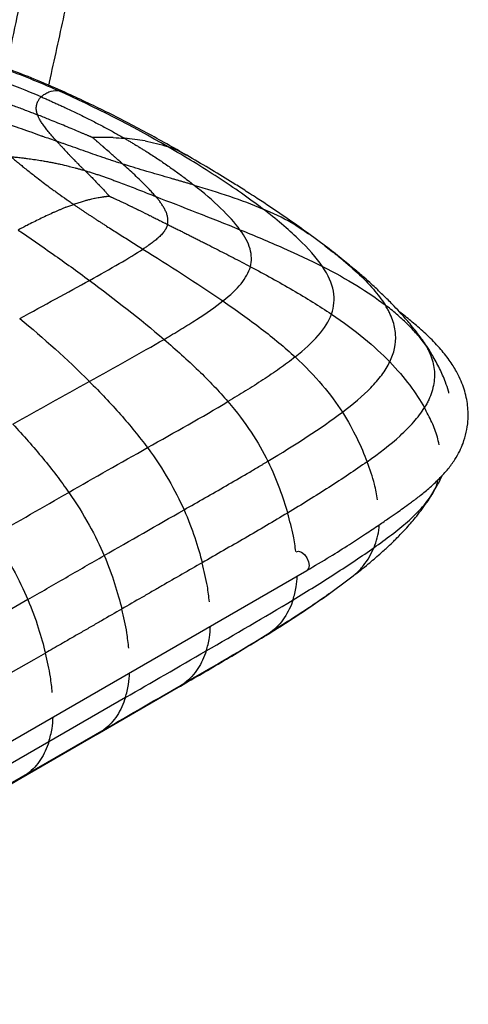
# Paper-space layout '_Isometric' of a CAD drawing. Header units: millimetres. Extents: x -684 to 998, y -334 to 1076.
# Tile 16 of 18: x 894 to 998, y 90 to 318. Entities that reach past the tile are written whole.
import ezdxf

# ---------------------------------------------------------------- set-up
doc = ezdxf.new("R2010")
doc.units = ezdxf.units.MM

psp = doc.layouts.new('_Isometric')

# ---------------------------------------------------------------- linework, layer by layer
at = {"color": 7, "linetype": 'Continuous', "lineweight": 25}
for p, q in [((904.55, 301.21), (902.83, 301.74)), ((932.62, 286.72), (930.6, 287.83)), ((964.73, 265.75), (960.88, 268.6)), ((964.64, 265.77), (964.92, 265.55)), ((986.52, 244.76), (987.89, 242.91)), ((988.5, 206.83), (990.48, 210.1)), ((990.35, 210.08), (989.4, 208.21)), ((988.45, 206.85), (989.4, 208.21)), ((636.89, 3.92), (960.45, 190.7)), ((970.55, 188.98), (971.14, 189.44)), ((965.05, 184.88), (970.58, 188.94)), ((965.54, 185.26), (964.96, 184.83)), ((895.85, 183.94), (878.32, 173.82)), ((950.51, 175.43), (952.02, 176.37)), ((930.53, 163.61), (932.17, 164.64)), ((911.89, 152.8), (930.67, 163.65)), ((918.43, 161.26), (900.73, 151.04)), ((894.2, 142.59), (912, 152.86)), ((913.48, 153.84), (895.79, 143.63)), ((911.87, 152.83), (913.48, 153.84)), ((900.73, 151.04), (883.2, 140.92)), ((895.79, 143.63), (878.26, 133.5)), ((894.18, 142.61), (895.79, 143.63)), ((876.67, 132.46), (894.2, 142.59))]:
    psp.add_line(p, q, dxfattribs=at)
at = {"color": 7, "linetype": 'Continuous', "lineweight": 25, "flags": 128}
for points in [[(957.95, 195.03), (958.52, 195.14), (959.2, 194.91)], [(959.2, 194.91), (959.88, 194.36), (960.45, 193.59), (960.83, 192.71), (960.97, 191.85), (960.83, 191.14), (960.45, 190.7), (960.45, 190.7)], [(899.92, 171.56), (897.27, 170.02), (891.96, 166.96), (887.18, 164.2), (882.39, 161.43)]]:
    psp.add_lwpolyline(points, dxfattribs=at)
at = {"color": 7, "linetype": 'Continuous', "lineweight": 25}
for points, knots in [([(900.71, 302.95), (900.77, 303.2), (901.98, 308.65), (904.24, 318.94), (907.38, 333.65), (909.81, 345.49), (911.7, 354.9), (913.12, 362.1), (914.52, 369.29), (915.83, 376.12), (916.96, 382.19), (917.91, 387.34), (918.64, 391.42), (919.18, 394.45), (919.51, 396.33), (919.69, 397.41), (919.81, 398.07), (919.95, 398.9), (920.16, 400.12), (920.43, 401.74), (920.73, 403.5), (921.1, 405.71), (921.55, 408.49), (922.16, 412.27), (922.86, 416.82), (923.63, 422.14), (924.44, 428.2), (925.22, 434.96), (925.87, 441.75), (926.12, 446.35), (926.23, 448.42)], [0, 0, 0, 0, 0.005126, 0.110149, 0.208475, 0.304214, 0.35174, 0.400814, 0.451603, 0.499071, 0.540854, 0.576399, 0.605323, 0.625002, 0.639308, 0.644424, 0.647485, 0.653232, 0.66173, 0.672994, 0.687043, 0.698336, 0.719431, 0.746127, 0.778377, 0.81604, 0.858839, 0.90632, 0.957814, 1, 1, 1, 1]), ([(913.25, 444.11), (912.96, 441.71), (912.4, 437.16), (911.39, 430.84), (910.42, 425.32), (909.53, 420.6), (908.74, 416.63), (907.23, 409.19), (903.93, 393.92), (899.71, 374.23), (895.5, 354.1), (892.22, 338.01), (889.28, 323.56), (887.26, 313.8), (886.29, 309.2), (886.14, 308.47)], [0, 0, 0, 0, 0.0513604, 0.0970992, 0.1372901, 0.1719513, 0.2010879, 0.2250949, 0.3367077, 0.5415532, 0.6634797, 0.7836641, 0.8978838, 0.9836278, 1, 1, 1, 1]), ([(890.91, 306.84), (891.12, 307.85), (892.05, 312.25), (893.72, 320.34), (895.94, 331.19), (898.16, 342.14), (900.31, 352.61), (901.98, 360.61), (903.23, 366.58), (904.17, 371.07), (905.27, 376.24), (906.53, 382.19), (907.98, 388.94), (909.56, 396.31), (911.28, 404.29), (913.1, 412.88), (914.96, 422.27), (916.81, 432.52), (917.74, 439.78), (918.22, 443.55)], [0, 0, 0, 0, 0.022294, 0.097192, 0.177936, 0.260974, 0.337868, 0.408303, 0.437311, 0.469461, 0.507454, 0.551296, 0.600984, 0.656505, 0.714281, 0.777399, 0.845947, 0.920024, 1, 1, 1, 1]), ([(904.55, 301.29), (902.41, 302.23), (898.4, 304), (892.53, 306.3), (887.32, 308.13), (882.74, 309.56), (879.84, 310.3), (878.52, 310.63)], [0, 0, 0, 0, 0.263794, 0.493484, 0.690941, 0.858771, 1, 1, 1, 1]), ([(902.83, 301.74), (898.58, 303.62), (894.37, 305.33), (886.25, 308.24), (882.33, 309.46), (878.62, 310.36)], [0, 0, 0, 0, 0.5, 0.5, 1, 1, 1, 1]), ([(898.94, 300.28), (895.67, 301.69), (892.41, 302.97), (886.11, 305.22), (883.06, 306.18), (880.17, 306.94)], [0, 0, 0, 0, 0.5, 0.5, 1, 1, 1, 1]), ([(883.92, 301.21), (884.15, 301.14), (884.62, 300.99), (885.33, 300.77), (886.06, 300.54), (886.8, 300.29), (887.57, 300.03), (888.35, 299.76), (889.16, 299.48), (889.98, 299.19), (891.38, 298.69), (893.36, 297.96), (895.42, 297.17), (897.01, 296.55), (897.75, 296.26), (898.12, 296.11)], [0, 0, 0, 0, 0.047213, 0.095958, 0.146236, 0.198045, 0.251375, 0.306216, 0.362552, 0.420362, 0.47962, 0.659362, 0.841598, 0.920655, 1, 1, 1, 1]), ([(898.94, 300.28), (898.95, 300.29), (898.96, 300.3), (898.97, 300.31), (899, 300.34), (899.05, 300.39), (899.17, 300.49), (899.4, 300.69), (899.62, 300.84), (900.06, 301.13), (900.38, 301.29), (901.39, 301.67), (902.11, 301.79), (902.83, 301.74)], [0, 0, 0, 0, 0.007812, 0.007812, 0.015625, 0.03125, 0.0625, 0.125, 0.25, 0.25, 0.5, 0.5, 1, 1, 1, 1]), ([(932.66, 286.76), (929.58, 288.51), (923.51, 291.94), (914.16, 296.82), (907.7, 299.83), (904.55, 301.29)], [0, 0, 0, 0, 0.344974, 0.680483, 1, 1, 1, 1]), ([(898.12, 296.11), (898.1, 296.17), (898.06, 296.29), (898, 296.46), (897.95, 296.64), (897.91, 296.8), (897.88, 296.97), (897.85, 297.14), (897.83, 297.3), (897.82, 297.46), (897.81, 297.7), (897.82, 298.06), (897.89, 298.45), (897.98, 298.76), (898.07, 299), (898.17, 299.22), (898.31, 299.48), (898.49, 299.76), (898.7, 300.03), (898.86, 300.2), (898.94, 300.28)], [0, 0, 0, 0, 0.0316667, 0.0634364, 0.0953136, 0.1273021, 0.1594054, 0.1916267, 0.2239686, 0.2564333, 0.2890228, 0.3792331, 0.4862603, 0.5594456, 0.6119446, 0.6651311, 0.7398787, 0.8259091, 0.9126305, 1, 1, 1, 1]), ([(898.94, 300.28), (899.25, 300.15), (899.86, 299.89), (900.77, 299.49), (901.68, 299.09), (902.59, 298.68), (903.5, 298.26), (905, 297.57), (907.08, 296.58), (909.69, 295.29), (912.26, 293.97), (914.33, 292.87), (915.93, 291.99), (917.08, 291.34), (917.84, 290.91), (918.22, 290.69)], [0, 0, 0, 0, 0.044333, 0.088944, 0.133817, 0.178939, 0.224295, 0.269871, 0.403999, 0.539538, 0.673984, 0.809167, 0.872723, 0.936344, 1, 1, 1, 1]), ([(889.03, 294.82), (889.16, 294.77), (889.42, 294.68), (889.94, 294.49), (890.46, 294.3), (891.23, 294.02), (891.77, 293.83), (892.5, 293.57), (893.62, 293.17), (895.07, 292.67), (897, 291.98), (898.19, 291.56), (899.09, 291.25), (899.58, 291.07), (900.61, 290.71), (901.71, 290.32), (902.41, 290.07), (902.53, 290.03), (902.55, 290.02)], [0, 0, 0, 0, 0.029744, 0.059678, 0.119606, 0.147347, 0.234398, 0.240561, 0.311455, 0.487043, 0.560943, 0.740302, 0.748859, 0.75713, 0.848372, 0.974608, 0.99658, 1, 1, 1, 1]), ([(902.55, 290.02), (902.44, 290.14), (902.22, 290.39), (901.89, 290.75), (901.58, 291.11), (901.27, 291.47), (900.81, 292), (900.24, 292.69), (899.6, 293.52), (899.04, 294.33), (898.65, 294.96), (898.41, 295.44), (898.25, 295.78), (898.16, 296), (898.12, 296.11)], [0, 0, 0, 0, 0.053488, 0.107189, 0.161086, 0.21517, 0.269431, 0.40362, 0.538698, 0.672787, 0.807759, 0.871563, 0.935633, 1, 1, 1, 1]), ([(910.86, 290.85), (910.79, 290.88), (910.65, 290.94), (910.44, 291.03), (910.21, 291.13), (909.96, 291.23), (909.7, 291.34), (909.42, 291.46), (909.13, 291.58), (908.83, 291.71), (908.52, 291.84), (908.19, 291.98), (907.86, 292.12), (907.07, 292.45), (905.82, 292.98), (903.53, 293.93), (901.38, 294.81), (899.39, 295.6), (898.55, 295.94), (898.12, 296.11)], [0, 0, 0, 0, 0.015047, 0.031607, 0.049587, 0.068888, 0.08941, 0.11106, 0.133764, 0.157448, 0.182042, 0.207475, 0.233667, 0.260543, 0.391221, 0.529652, 0.799453, 0.898974, 1, 1, 1, 1]), ([(917.82, 284.74), (917.63, 284.8), (917.24, 284.92), (916.66, 285.11), (916.08, 285.3), (915.5, 285.49), (914.93, 285.68), (914.35, 285.87), (913.78, 286.06), (912.63, 286.45), (910.91, 287.04), (908.63, 287.85), (906.37, 288.65), (904.6, 289.28), (903.33, 289.74), (902.81, 289.93), (902.55, 290.02)], [0, 0, 0, 0, 0.037535, 0.074961, 0.112288, 0.149522, 0.18667, 0.223738, 0.260731, 0.297652, 0.447385, 0.596087, 0.746, 0.894642, 0.94742, 1, 1, 1, 1]), ([(902.55, 290.02), (902.63, 289.93), (902.79, 289.74), (903.13, 289.37), (903.56, 288.9), (904.25, 288.15), (904.95, 287.39), (905.87, 286.42), (906.6, 285.66), (907.18, 285.08), (907.55, 284.7), (907.84, 284.41), (908.26, 283.99), (908.55, 283.71), (908.84, 283.43), (908.99, 283.29), (909.07, 283.22)], [0, 0, 0, 0, 0.043831, 0.087446, 0.173847, 0.259789, 0.428745, 0.512996, 0.688388, 0.759372, 0.762214, 0.851755, 0.880331, 0.94029, 0.970267, 1, 1, 1, 1]), ([(915.63, 290.85), (914.85, 290.88), (914.06, 290.9), (912.46, 290.9), (911.67, 290.89), (910.86, 290.85)], [0, 0, 0, 0, 0.5, 0.5, 1, 1, 1, 1]), ([(917.82, 284.74), (917.58, 284.96), (917.09, 285.39), (916.43, 285.98), (915.72, 286.6), (914.86, 287.36), (914.18, 287.96), (913.77, 288.31), (913.74, 288.34), (913.7, 288.37), (913.66, 288.41), (913.62, 288.44), (913.58, 288.48), (913.55, 288.51), (913.51, 288.54), (913.47, 288.58), (913.43, 288.61), (913.39, 288.64), (913.35, 288.68), (913.32, 288.71), (913.28, 288.74), (913.24, 288.77), (913.17, 288.84), (913.04, 288.95), (912.87, 289.1), (912.69, 289.25), (912.52, 289.4), (912.35, 289.55), (912.18, 289.7), (912.02, 289.84), (911.87, 289.97), (911.72, 290.1), (911.57, 290.22), (911.44, 290.34), (911.31, 290.46), (911.19, 290.56), (911.08, 290.66), (910.97, 290.75), (910.9, 290.81), (910.86, 290.85), (910.86, 290.85), (910.86, 290.85), (910.86, 290.85), (910.86, 290.85), (910.86, 290.85), (910.86, 290.85), (910.86, 290.85), (910.86, 290.85), (910.86, 290.85), (910.86, 290.85), (910.86, 290.85), (910.86, 290.85), (910.86, 290.85), (910.86, 290.85), (910.86, 290.85)], [0, 0, 0, 0, 0.101983, 0.202514, 0.277437, 0.400542, 0.565756, 0.570248, 0.575572, 0.581166, 0.586749, 0.59232, 0.59788, 0.603427, 0.608963, 0.614485, 0.619995, 0.625491, 0.630974, 0.636443, 0.641898, 0.647338, 0.652088, 0.674304, 0.700823, 0.726878, 0.752419, 0.777394, 0.801745, 0.825411, 0.848327, 0.870446, 0.891679, 0.91195, 0.93118, 0.949321, 0.966268, 0.981962, 0.997444, 0.999683, 0.999703, 0.999724, 0.999745, 0.999766, 0.999787, 0.999808, 0.999828, 0.999849, 0.99987, 0.999891, 0.999912, 0.999932, 0.99995, 1, 1, 1, 1]), ([(918.22, 290.69), (918.47, 290.54), (918.98, 290.25), (919.73, 289.81), (920.48, 289.36), (921.22, 288.91), (921.95, 288.47), (922.67, 288.02), (923.99, 287.19), (925.87, 285.97), (928.27, 284.35), (930.58, 282.71), (932.33, 281.4), (933.56, 280.45), (934.06, 280.06), (934.31, 279.87)], [0, 0, 0, 0, 0.042848, 0.085684, 0.128501, 0.171288, 0.214036, 0.256736, 0.299377, 0.449434, 0.598218, 0.748528, 0.896573, 0.948472, 1, 1, 1, 1]), ([(950.2, 274.39), (947.08, 276.77), (943.63, 279.18), (936.23, 284.01), (932.3, 286.42), (928.22, 288.77)], [0, 0, 0, 0, 0.5, 0.5, 1, 1, 1, 1]), ([(891.91, 286.46), (892.15, 286.26), (892.62, 285.86), (893.32, 285.29), (894.06, 284.67), (894.91, 283.98), (896.21, 282.94), (897.71, 281.77), (899.37, 280.51), (900.62, 279.57), (901.66, 278.8), (902.34, 278.31), (903.38, 277.55), (904.26, 276.92), (905.2, 276.27), (905.61, 275.98), (906.04, 275.68), (906.32, 275.49), (906.46, 275.4)], [0, 0, 0, 0, 0.055671, 0.108422, 0.158635, 0.223677, 0.297522, 0.443566, 0.543726, 0.641202, 0.696364, 0.751032, 0.774612, 0.898386, 0.920309, 0.949509, 0.974845, 1, 1, 1, 1]), ([(891.91, 286.46), (892.21, 286.43), (892.73, 286.37), (893.65, 286.27), (894.3, 286.19), (895.08, 286.1), (895.93, 285.99), (897.28, 285.81), (898.47, 285.62), (899.54, 285.45), (900.4, 285.3), (901.08, 285.17), (901.41, 285.11)], [0, 0, 0, 0, 0.095704, 0.161932, 0.289837, 0.29968, 0.408434, 0.555859, 0.725843, 0.785088, 0.893629, 1, 1, 1, 1]), ([(901.41, 285.11), (901.57, 285.07), (901.89, 285.01), (902.53, 284.88), (903.65, 284.64), (904.67, 284.39), (905.85, 284.1), (906.49, 283.94), (907.06, 283.79), (907.41, 283.69), (907.73, 283.61), (908.2, 283.47), (908.59, 283.36), (908.91, 283.27), (909.07, 283.22)], [0, 0, 0, 0, 0.062168, 0.124075, 0.247774, 0.496694, 0.524473, 0.707769, 0.747794, 0.750732, 0.844081, 0.874145, 0.937293, 1, 1, 1, 1]), ([(960.88, 268.6), (957.93, 270.7), (954.05, 273.45), (949.39, 276.51), (947.29, 277.87), (945.2, 279.2), (940.46, 282.18), (936.06, 284.77), (932.65, 286.77)], [0, 0, 0, 0, 0.333207, 0.438017, 0.50011, 0.55255, 0.653184, 1, 1, 1, 1]), ([(909.07, 283.22), (909.36, 282.92), (909.91, 282.38), (910.7, 281.6), (911.47, 280.81), (912.03, 280.23), (912.39, 279.86), (912.63, 279.61), (913.03, 279.19), (913.42, 278.76), (913.66, 278.5), (913.69, 278.46), (913.73, 278.42), (913.83, 278.31), (913.99, 278.14), (914.14, 277.96), (914.23, 277.86), (914.28, 277.8), (914.34, 277.72), (914.42, 277.64), (914.47, 277.58), (914.5, 277.53), (914.54, 277.49), (914.58, 277.43), (914.62, 277.39), (914.65, 277.35), (914.66, 277.33)], [0, 0, 0, 0, 0.157432, 0.290856, 0.415909, 0.569941, 0.58776, 0.606019, 0.694402, 0.801515, 0.817757, 0.819207, 0.820427, 0.838442, 0.872739, 0.905481, 0.921044, 0.921542, 0.935925, 0.956308, 0.96338, 0.963838, 0.977933, 0.982203, 0.991149, 1, 1, 1, 1]), ([(909.07, 283.22), (909.35, 283.13), (909.92, 282.96), (910.77, 282.7), (911.63, 282.42), (912.49, 282.13), (913.36, 281.83), (914.24, 281.52), (915.12, 281.21), (916.01, 280.88), (917.16, 280.46), (918.56, 279.93), (920.23, 279.28), (921.94, 278.61), (923.68, 277.93), (924.86, 277.47), (925.45, 277.23)], [0, 0, 0, 0, 0.05072, 0.101969, 0.153747, 0.206055, 0.258897, 0.312275, 0.366198, 0.420671, 0.475703, 0.576445, 0.679144, 0.783892, 0.890799, 1, 1, 1, 1]), ([(925.45, 277.23), (925.34, 277.37), (925.11, 277.63), (924.75, 278.03), (924.38, 278.44), (923.99, 278.85), (923.6, 279.26), (923.19, 279.67), (922.78, 280.09), (922.36, 280.51), (921.63, 281.22), (920.59, 282.21), (919.21, 283.48), (918.29, 284.32), (917.82, 284.74)], [0, 0, 0, 0, 0.050276, 0.101406, 0.153348, 0.206061, 0.259502, 0.313626, 0.36839, 0.423749, 0.479656, 0.650226, 0.824085, 1, 1, 1, 1]), ([(934.31, 279.87), (934.04, 279.95), (933.51, 280.1), (932.71, 280.34), (931.92, 280.57), (931.12, 280.8), (930.32, 281.03), (928.97, 281.42), (927.08, 281.96), (924.61, 282.68), (922.13, 283.41), (920.16, 284.01), (918.72, 284.45), (918.12, 284.64), (917.82, 284.74)], [0, 0, 0, 0, 0.050327, 0.100448, 0.150353, 0.200036, 0.249485, 0.298696, 0.448784, 0.596409, 0.746232, 0.893507, 0.9469, 1, 1, 1, 1]), ([(944.96, 269.54), (943.81, 271.11), (942.29, 272.78), (938.69, 276.26), (936.61, 278.05), (934.31, 279.87)], [0, 0, 0, 0, 0.5, 0.5, 1, 1, 1, 1]), ([(934.31, 279.87), (937.08, 279.04), (939.85, 278.19), (945.2, 276.38), (947.78, 275.42), (950.2, 274.39)], [0, 0, 0, 0, 0.5, 0.5, 1, 1, 1, 1]), ([(906.46, 275.4), (906.63, 275.46), (906.98, 275.59), (907.5, 275.77), (908.01, 275.94), (908.51, 276.09), (909.1, 276.27), (909.81, 276.46), (910.57, 276.65), (911.09, 276.76), (911.31, 276.81), (911.32, 276.81), (911.34, 276.82), (911.39, 276.83), (911.64, 276.88), (912.07, 276.96), (912.65, 277.06), (913.07, 277.12), (913.37, 277.16), (913.49, 277.18), (913.54, 277.19), (913.55, 277.19), (913.55, 277.19), (913.6, 277.2), (913.77, 277.22), (913.97, 277.24), (914.13, 277.26), (914.21, 277.27), (914.28, 277.28), (914.36, 277.29), (914.42, 277.3), (914.47, 277.3), (914.51, 277.31), (914.56, 277.32), (914.61, 277.32), (914.64, 277.33), (914.66, 277.33)], [0, 0, 0, 0, 0.069461, 0.136637, 0.201714, 0.264836, 0.326114, 0.421364, 0.529264, 0.603394, 0.606261, 0.608219, 0.609783, 0.611346, 0.624847, 0.700429, 0.76579, 0.826366, 0.849938, 0.868217, 0.868656, 0.869232, 0.869778, 0.870238, 0.888097, 0.926893, 0.942398, 0.943154, 0.953252, 0.967372, 0.97308, 0.973808, 0.983891, 0.987006, 0.99362, 1, 1, 1, 1]), ([(914.66, 277.33), (914.7, 277.31), (914.77, 277.28), (914.87, 277.24), (914.98, 277.19), (915.06, 277.15), (915.16, 277.11), (915.28, 277.05), (915.46, 276.97), (915.61, 276.91), (915.69, 276.87), (915.76, 276.84), (916.04, 276.71), (916.46, 276.52), (916.83, 276.34), (916.99, 276.27), (917.06, 276.23), (917.38, 276.08), (917.92, 275.83), (918.78, 275.42), (919.47, 275.09), (920.02, 274.83), (920.51, 274.59), (920.96, 274.36), (922.04, 273.84), (922.96, 273.38), (923.85, 272.94), (924.05, 272.84), (924.07, 272.83), (924.09, 272.82), (924.35, 272.69), (924.93, 272.4), (925.84, 271.94), (926.89, 271.42), (927.66, 271.03), (928.1, 270.81), (928.17, 270.78), (928.17, 270.77), (928.18, 270.77), (928.18, 270.77)], [0, 0, 0, 0, 0.008289, 0.0167, 0.020064, 0.034018, 0.034451, 0.041138, 0.060499, 0.074196, 0.074676, 0.078713, 0.089626, 0.137727, 0.171682, 0.172257, 0.172955, 0.188149, 0.243845, 0.292383, 0.379286, 0.397253, 0.414831, 0.48859, 0.498589, 0.653737, 0.694646, 0.695865, 0.697314, 0.698839, 0.700014, 0.754581, 0.827733, 0.902416, 0.985289, 0.99865, 0.999066, 0.999482, 1, 1, 1, 1]), ([(928.18, 270.77), (928.19, 270.83), (928.22, 270.95), (928.26, 271.14), (928.28, 271.33), (928.29, 271.51), (928.3, 271.7), (928.29, 271.89), (928.28, 272.08), (928.23, 272.47), (928.09, 273.07), (927.78, 273.85), (927.38, 274.61), (926.92, 275.34), (926.44, 276.02), (925.95, 276.64), (925.61, 277.04), (925.45, 277.23)], [0, 0, 0, 0, 0.028271, 0.0566, 0.085005, 0.113505, 0.142118, 0.17086, 0.199746, 0.228793, 0.347329, 0.468359, 0.587164, 0.700436, 0.807496, 0.9076, 1, 1, 1, 1]), ([(904.68, 274.73), (904.48, 274.65), (904.08, 274.49), (903.47, 274.24), (902.85, 273.97), (902.22, 273.7), (901.31, 273.28), (900.1, 272.72), (898.62, 272.01), (897.14, 271.27), (895.82, 270.61), (894.63, 270), (893.94, 269.65), (893.59, 269.47)], [0, 0, 0, 0, 0.051198, 0.103775, 0.157702, 0.212945, 0.269473, 0.401227, 0.538896, 0.671433, 0.808325, 0.903304, 1, 1, 1, 1]), ([(904.68, 274.73), (904.83, 274.79), (905.13, 274.91), (905.58, 275.08), (906.02, 275.24), (906.31, 275.35), (906.46, 275.4)], [0, 0, 0, 0, 0.258695, 0.5117, 0.758759, 1, 1, 1, 1]), ([(906.46, 275.4), (906.66, 275.26), (907.06, 274.98), (907.67, 274.57), (908.29, 274.16), (908.91, 273.74), (909.54, 273.32), (910.17, 272.91), (910.81, 272.49), (911.45, 272.07), (912.1, 271.65), (912.75, 271.23), (913.42, 270.8), (914.3, 270.23), (915.43, 269.52), (916.8, 268.65), (918.2, 267.77), (919.61, 266.88), (921.05, 265.97), (922.02, 265.37), (922.51, 265.06)], [0, 0, 0, 0, 0.0407648, 0.081537, 0.122326, 0.1631412, 0.2039921, 0.2448885, 0.2858398, 0.326856, 0.3679467, 0.4091217, 0.4503911, 0.4917648, 0.574853, 0.6584781, 0.742722, 0.8276678, 0.9133989, 1, 1, 1, 1]), ([(964.07, 261.03), (962.7, 263.06), (960.79, 265.21), (956.1, 269.69), (953.32, 272.02), (950.2, 274.39)], [0, 0, 0, 0, 0.5, 0.5, 1, 1, 1, 1]), ([(960.84, 268.51), (959.56, 269.4), (956.32, 271.65), (952.5, 273.36), (950.2, 274.39)], [0, 0, 0, 0, 0.398226, 1, 1, 1, 1]), ([(893.59, 269.47), (896.25, 267.68), (898.95, 265.82), (904.45, 261.95), (907.26, 259.92), (910.12, 257.8)], [0, 0, 0, 0, 0.5, 0.5, 1, 1, 1, 1]), ([(928.18, 270.77), (928.16, 270.71), (928.13, 270.58), (928.08, 270.4), (928.01, 270.21), (927.93, 270.03), (927.85, 269.85), (927.75, 269.67), (927.65, 269.49), (927.53, 269.31), (927.41, 269.13), (927.13, 268.75), (926.61, 268.16), (925.79, 267.41), (924.88, 266.69), (924.02, 266.07), (923.22, 265.53), (922.75, 265.22), (922.51, 265.06)], [0, 0, 0, 0, 0.02873, 0.057397, 0.086029, 0.114657, 0.143309, 0.172014, 0.2008, 0.229696, 0.258728, 0.287922, 0.419506, 0.556858, 0.684285, 0.818679, 0.907655, 1, 1, 1, 1]), ([(928.18, 270.77), (928.47, 270.62), (929.06, 270.33), (929.96, 269.88), (930.86, 269.43), (931.78, 268.97), (932.7, 268.51), (933.64, 268.04), (934.59, 267.56), (935.54, 267.08), (936.5, 266.6), (937.8, 265.94), (939.43, 265.11), (941.4, 264.1), (943.38, 263.08), (945.38, 262.04), (946.71, 261.34), (947.37, 260.98)], [0, 0, 0, 0, 0.046146, 0.092876, 0.140158, 0.187965, 0.236268, 0.285039, 0.334248, 0.383867, 0.433866, 0.484214, 0.585812, 0.688437, 0.791843, 0.895781, 1, 1, 1, 1]), ([(947.37, 260.98), (947.72, 262.31), (947.69, 263.67), (946.88, 266.5), (946.1, 267.97), (944.96, 269.54)], [0, 0, 0, 0, 0.5, 0.5, 1, 1, 1, 1]), ([(944.96, 269.54), (948.31, 268.17), (951.65, 266.78), (958.09, 263.93), (961.19, 262.49), (964.07, 261.03)], [0, 0, 0, 0, 0.5, 0.5, 1, 1, 1, 1]), ([(910.12, 257.8), (912.59, 259.17), (914.9, 260.47), (919.07, 262.9), (920.93, 264.03), (922.51, 265.06)], [0, 0, 0, 0, 0.5, 0.5, 1, 1, 1, 1]), ([(986.67, 244.75), (985.9, 245.76), (984.5, 247.59), (982.45, 249.93), (980.82, 251.68), (979.55, 252.99), (978.5, 254.02), (977.54, 254.95), (976.52, 255.91), (975.26, 257.08), (973.53, 258.62), (971.2, 260.61), (968.22, 263.06), (965.97, 264.8), (964.73, 265.75)], [0, 0, 0, 0, 0.121905, 0.222186, 0.298743, 0.351746, 0.397688, 0.440908, 0.481386, 0.534218, 0.611537, 0.714305, 0.843513, 1, 1, 1, 1]), ([(964.92, 265.55), (965.86, 264.85), (968.44, 262.89), (972.13, 259.64), (975.9, 255.91), (977.71, 253.36), (978.57, 252.14)], [0, 0, 0, 0, 0.168434, 0.467474, 0.745069, 1, 1, 1, 1]), ([(941, 253.05), (942.73, 254.43), (944.15, 255.74), (946.29, 258.36), (947.02, 259.65), (947.37, 260.98)], [0, 0, 0, 0, 0.5, 0.5, 1, 1, 1, 1]), ([(947.37, 260.98), (950.69, 259.22), (954, 257.41), (960.34, 253.74), (963.37, 251.88), (966.15, 250.02)], [0, 0, 0, 0, 0.5, 0.5, 1, 1, 1, 1]), ([(966.15, 250.02), (966.76, 251.72), (966.93, 253.46), (966.27, 257.11), (965.44, 259.01), (964.07, 261.03)], [0, 0, 0, 0, 0.5, 0.5, 1, 1, 1, 1]), ([(927.39, 244.16), (927.55, 244.26), (927.72, 244.36), (928.05, 244.55), (928.55, 244.85), (929.7, 245.53), (930.66, 246.11), (932.55, 247.26), (933.76, 248.01), (937.2, 250.24), (939.26, 251.68), (941, 253.05)], [0, 0, 0, 0, 0.03125, 0.03125, 0.0625, 0.125, 0.25, 0.25, 0.5, 0.5, 1, 1, 1, 1]), ([(941, 253.05), (944.07, 250.94), (947.07, 248.79), (952.72, 244.46), (955.37, 242.29), (957.74, 240.1)], [0, 0, 0, 0, 0.5, 0.5, 1, 1, 1, 1]), ([(979.64, 238.95), (980.64, 241), (981.13, 243.13), (980.9, 246.42), (980.67, 247.53), (980.08, 249.23), (979.84, 249.8), (979.41, 250.67), (979.18, 251.11), (978.88, 251.62), (978.73, 251.88), (978.65, 252.01), (978.61, 252.07), (978.59, 252.1), (978.58, 252.12), (978.58, 252.13), (978.57, 252.14)], [0, 0, 0, 0, 0.5, 0.5, 0.75, 0.75, 0.875, 0.875, 0.9375, 0.96875, 0.984375, 0.992188, 0.996094, 0.998047, 0.998047, 1, 1, 1, 1]), ([(987.89, 242.91), (987.58, 243.34), (987.26, 243.76), (986.59, 244.59), (986.24, 245), (985.18, 246.21), (984.43, 247), (982.86, 248.53), (982.05, 249.28), (980.35, 250.74), (979.47, 251.44), (978.57, 252.14)], [0, 0, 0, 0, 0.125, 0.125, 0.25, 0.25, 0.5, 0.5, 0.75, 0.75, 1, 1, 1, 1]), ([(957.74, 240.1), (959.84, 241.75), (961.63, 243.38), (964.48, 246.66), (965.54, 248.32), (966.15, 250.02)], [0, 0, 0, 0, 0.5, 0.5, 1, 1, 1, 1]), ([(960.45, 190.7), (962.26, 191.76), (965.61, 193.73), (970.1, 196.57), (973.83, 199.01), (976.89, 201.06), (979.32, 202.71), (981.18, 204.01), (982.82, 205.16), (984.53, 206.39), (986.54, 207.91), (988.8, 209.76), (991.09, 211.87), (993.12, 214.1), (994.69, 216.25), (995.82, 218.22), (996.73, 220.34), (997.41, 222.65), (997.84, 225.59), (997.77, 228.93), (996.96, 232.68), (995.52, 236.08), (993.63, 239.14), (991.44, 241.93), (988.8, 244.71), (985.98, 247.24), (983.68, 249.13), (982.36, 250.14), (981.94, 250.46)], [0, 0, 0, 0, 0.067006, 0.124165, 0.172629, 0.213184, 0.245636, 0.26994, 0.288873, 0.312163, 0.340142, 0.373256, 0.411504, 0.449039, 0.482601, 0.511604, 0.53692, 0.573106, 0.608466, 0.658089, 0.710393, 0.764926, 0.804987, 0.84934, 0.897937, 0.94357, 0.982014, 1, 1, 1, 1]), ([(966.15, 250.02), (968.93, 248.15), (971.42, 246.3), (975.9, 242.6), (977.89, 240.77), (979.64, 238.95)], [0, 0, 0, 0, 0.5, 0.5, 1, 1, 1, 1]), ([(927.39, 244.16), (930.16, 241.78), (932.84, 239.38), (937.82, 234.57), (940.13, 232.16), (942.18, 229.76)], [0, 0, 0, 0, 0.5, 0.5, 1, 1, 1, 1]), ([(989.38, 240.68), (989, 241.31), (988.15, 242.71), (987.19, 244.03), (986.66, 244.76)], [0, 0, 0, 0, 0.451925, 1, 1, 1, 1]), ([(987.89, 242.91), (987.98, 242.77), (988.06, 242.63), (988.22, 242.35), (988.45, 241.92), (988.66, 241.49), (989.05, 240.62), (989.27, 240.03), (989.81, 238.24), (990, 237.02), (989.98, 234.55), (989.78, 233.3), (989.18, 231.43), (988.94, 230.81), (988.51, 229.89), (988.35, 229.58), (988.1, 229.12), (988.01, 228.97), (987.84, 228.66), (987.75, 228.51), (987.65, 228.36)], [0, 0, 0, 0, 0.03125, 0.03125, 0.0625, 0.125, 0.125, 0.25, 0.25, 0.5, 0.5, 0.75, 0.75, 0.875, 0.875, 0.9375, 0.9375, 0.96875, 0.96875, 1, 1, 1, 1]), ([(957.74, 240.1), (957.16, 239.64), (956.57, 239.18), (955.36, 238.28), (954.74, 237.84), (952.87, 236.51), (951.58, 235.64), (948.97, 233.93), (947.63, 233.08), (944.93, 231.41), (943.57, 230.58), (942.18, 229.76)], [0, 0, 0, 0, 0.125, 0.125, 0.25, 0.25, 0.5, 0.5, 0.75, 0.75, 1, 1, 1, 1]), ([(957.74, 240.1), (960.12, 237.91), (962.19, 235.74), (965.8, 231.46), (967.34, 229.36), (968.66, 227.31)], [0, 0, 0, 0, 0.5, 0.5, 1, 1, 1, 1]), ([(993.33, 231.7), (993.3, 231.85), (993.08, 232.73), (992.39, 234.65), (991.21, 237.48), (990.07, 239.5), (989.49, 240.52)], [0, 0, 0, 0, 0.048093, 0.279891, 0.635134, 1, 1, 1, 1]), ([(968.66, 227.31), (971.13, 229.18), (973.37, 231.05), (976.19, 233.94), (977.04, 234.92), (978.51, 236.91), (979.14, 237.92), (979.64, 238.95)], [0, 0, 0, 0, 0.5, 0.5, 0.75, 0.75, 1, 1, 1, 1]), ([(979.64, 238.95), (981.4, 237.13), (982.92, 235.32), (985.57, 231.78), (986.69, 230.05), (987.65, 228.36)], [0, 0, 0, 0, 0.5, 0.5, 1, 1, 1, 1]), ([(910.07, 234.44), (912.61, 231.9), (915.05, 229.33), (919.58, 224.2), (921.68, 221.64), (923.55, 219.11)], [0, 0, 0, 0, 0.5, 0.5, 1, 1, 1, 1]), ([(942.18, 229.76), (944.24, 227.35), (946.01, 224.99), (949.05, 220.38), (950.33, 218.13), (951.41, 215.95)], [0, 0, 0, 0, 0.5, 0.5, 1, 1, 1, 1]), ([(974.38, 215.84), (977.15, 217.81), (979.76, 219.8), (983.17, 222.91), (984.23, 223.96), (986.12, 226.12), (986.95, 227.23), (987.65, 228.36)], [0, 0, 0, 0, 0.5, 0.5, 0.75, 0.75, 1, 1, 1, 1]), ([(991.04, 219.75), (990.93, 220.35), (990.6, 222.11), (989.44, 225.01), (988.25, 227.24), (987.65, 228.36)], [0, 0, 0, 0, 0.208333, 0.601644, 1, 1, 1, 1]), ([(968.66, 227.31), (969.98, 225.26), (971.08, 223.26), (972.94, 219.43), (973.71, 217.59), (974.38, 215.84)], [0, 0, 0, 0, 0.5, 0.5, 1, 1, 1, 1]), ([(892.37, 224.56), (894.82, 221.93), (897.16, 219.28), (901.52, 213.99), (903.53, 211.36), (905.34, 208.76)], [0, 0, 0, 0, 0.5, 0.5, 1, 1, 1, 1]), ([(923.55, 219.1), (925.43, 216.57), (927.04, 214.1), (929.84, 209.29), (931.01, 206.96), (932.01, 204.72)], [0, 0, 0, 0, 0.5, 0.5, 1, 1, 1, 1]), ([(932.01, 204.72), (935.2, 206.54), (938.47, 208.4), (943.36, 211.21), (944.99, 212.16), (947.42, 213.58), (948.63, 214.29), (950.02, 215.12), (950.72, 215.54), (951.02, 215.71), (951.21, 215.83), (951.31, 215.89), (951.41, 215.95)], [0, 0, 0, 0, 0.5, 0.5, 0.75, 0.75, 0.875, 0.9375, 0.96875, 0.984375, 0.984375, 1, 1, 1, 1]), ([(951.41, 215.95), (952.49, 213.78), (953.37, 211.68), (954.85, 207.69), (955.45, 205.78), (955.98, 203.98)], [0, 0, 0, 0, 0.5, 0.5, 1, 1, 1, 1]), ([(974.38, 215.84), (971.61, 213.87), (968.65, 211.89), (962.47, 207.93), (959.25, 205.95), (955.98, 203.98)], [0, 0, 0, 0, 0.5, 0.5, 1, 1, 1, 1]), ([(976.81, 207.06), (976.61, 208.25), (976.12, 211.14), (975.02, 214.1), (974.38, 215.84)], [0, 0, 0, 0, 0.412856, 1, 1, 1, 1]), ([(990.43, 210.01), (990.92, 210.86), (991.42, 211.75), (991.8, 212.7), (991.81, 212.73)], [0, 0, 0, 0, 0.9607164, 1, 1, 1, 1]), ([(989.4, 208.21), (989.83, 208.98), (990.45, 210.09), (990.77, 211.34), (990.87, 211.73)], [0, 0, 0, 0, 0.687239, 1, 1, 1, 1]), ([(905.34, 208.76), (907.14, 206.17), (908.7, 203.64), (911.41, 198.76), (912.55, 196.4), (913.52, 194.13)], [0, 0, 0, 0, 0.5, 0.5, 1, 1, 1, 1]), ([(975.99, 195.98), (978.8, 197.96), (981.44, 199.94), (984.89, 202.97), (985.95, 204), (987.85, 206.07), (988.7, 207.13), (989.4, 208.21)], [0, 0, 0, 0, 0.5, 0.5, 0.75, 0.75, 1, 1, 1, 1]), ([(971.14, 189.39), (972.32, 190.31), (974.42, 191.96), (977.11, 194.26), (979.06, 196.03), (980.38, 197.29), (981.41, 198.31), (982.4, 199.33), (983.97, 201), (986.13, 203.49), (987.65, 205.63), (988.5, 206.83)], [0, 0, 0, 0, 0.187436, 0.334418, 0.443113, 0.515174, 0.553997, 0.609383, 0.681871, 0.822201, 1, 1, 1, 1]), ([(932.01, 204.72), (933, 202.48), (933.81, 200.33), (935.18, 196.24), (935.73, 194.3), (936.2, 192.46)], [0, 0, 0, 0, 0.5, 0.5, 1, 1, 1, 1]), ([(955.98, 203.98), (952.73, 202.04), (949.45, 200.11), (942.84, 196.27), (939.52, 194.37), (936.2, 192.46)], [0, 0, 0, 0, 0.5, 0.5, 1, 1, 1, 1]), ([(957.9, 195.05), (957.73, 196.24), (957.34, 199.15), (956.48, 202.19), (955.98, 203.98)], [0, 0, 0, 0, 0.410729, 1, 1, 1, 1]), ([(975.99, 195.98), (976.25, 196.73), (976.77, 198.2), (977.13, 199.99), (977.17, 201.04), (977.18, 201.26)], [0, 0, 0, 0, 0.4507, 0.887848, 1, 1, 1, 1]), ([(887.71, 198.64), (889.5, 196.02), (891.06, 193.49), (893.75, 188.58), (894.89, 186.21), (895.85, 183.94)], [0, 0, 0, 0, 0.5, 0.5, 1, 1, 1, 1]), ([(957.26, 183.89), (960.59, 185.91), (963.87, 187.94), (970.16, 191.98), (973.18, 193.99), (975.99, 195.98)], [0, 0, 0, 0, 0.5, 0.5, 1, 1, 1, 1]), ([(971.14, 189.44), (971.36, 189.61), (972.25, 190.29), (973.53, 191.74), (974.97, 193.74), (975.66, 195.24), (975.99, 195.98)], [0, 0, 0, 0, 0.101383, 0.412688, 0.712088, 1, 1, 1, 1]), ([(895.85, 183.94), (898.77, 185.63), (901.7, 187.32), (907.57, 190.71), (910.53, 192.41), (913.52, 194.13)], [0, 0, 0, 0, 0.5, 0.5, 1, 1, 1, 1]), ([(913.52, 194.13), (914.49, 191.87), (915.28, 189.7), (916.61, 185.57), (917.15, 183.61), (917.61, 181.76)], [0, 0, 0, 0, 0.5, 0.5, 1, 1, 1, 1]), ([(936.2, 192.46), (933.1, 190.68), (930, 188.9), (926.9, 187.12), (926.13, 186.67), (925.35, 186.22), (924.58, 185.78), (923.8, 185.33), (923.03, 184.88), (922.25, 184.44), (920.7, 183.55), (919.16, 182.65), (917.61, 181.76)], [0, 0, 0, 0, 0.01314826, 0.01314826, 0.01314826, 0.01643533, 0.01643533, 0.01643533, 0.01972239, 0.01972239, 0.01972239, 0.02629653, 0.02629653, 0.02629653, 0.02629653]), ([(937.88, 183.45), (937.75, 184.63), (937.42, 187.56), (936.66, 190.63), (936.2, 192.46)], [0, 0, 0, 0, 0.403971, 1, 1, 1, 1]), ([(957.26, 183.89), (957.54, 184.87), (958.04, 186.59), (958.16, 188.56), (958.2, 189.41)], [0, 0, 0, 0, 0.572798, 1, 1, 1, 1]), ([(950.97, 175.65), (953.37, 177.14), (958.07, 180.07), (962.75, 183.3), (965.05, 184.88)], [0, 0, 0, 0, 0.509773, 1, 1, 1, 1]), ([(964.96, 184.83), (964.75, 184.68), (962.66, 183.14), (958.33, 180.32), (954.15, 177.7), (952.02, 176.37)], [0, 0, 0, 0, 0.05199, 0.519037, 1, 1, 1, 1]), ([(895.85, 183.94), (896.82, 181.67), (897.61, 179.5), (898.93, 175.37), (899.47, 173.41), (899.92, 171.55)], [0, 0, 0, 0, 0.5, 0.5, 1, 1, 1, 1]), ([(957.26, 183.89), (956.77, 182.42), (956.1, 181.02), (954.36, 178.47), (953.29, 177.32), (952.02, 176.37)], [0, 0, 0, 0, 0.5, 0.5, 1, 1, 1, 1]), ([(917.61, 181.76), (916.05, 180.86), (914.49, 179.96), (912.93, 179.06), (912.15, 178.61), (911.37, 178.16), (910.59, 177.71), (909.81, 177.26), (909.03, 176.81), (908.25, 176.36), (907.47, 175.91), (906.69, 175.46), (905.91, 175.01), (905.13, 174.56), (904.35, 174.11), (903.57, 173.66), (902.35, 172.96), (901.14, 172.26), (899.92, 171.56)], [0, 0, 0, 0, 0.00661775, 0.00661775, 0.00661775, 0.00992663, 0.00992663, 0.00992663, 0.0132355, 0.0132355, 0.0132355, 0.01654438, 0.01654438, 0.01654438, 0.01985325, 0.01985325, 0.01985325, 0.02500794, 0.02500794, 0.02500794, 0.02500794]), ([(919.22, 172.67), (919.09, 173.87), (918.79, 176.82), (918.05, 179.92), (917.61, 181.76)], [0, 0, 0, 0, 0.404091, 1, 1, 1, 1]), ([(937.16, 172.08), (937.44, 173.07), (937.94, 174.85), (938.07, 176.91), (938.13, 177.82)], [0, 0, 0, 0, 0.555292, 1, 1, 1, 1]), ([(930.55, 163.58), (933.9, 165.51), (940.64, 169.4), (947.22, 173.38), (950.53, 175.39)], [0, 0, 0, 0, 0.496529, 1, 1, 1, 1]), ([(901.52, 162.46), (901.4, 163.65), (901.1, 166.61), (900.36, 169.71), (899.92, 171.56)], [0, 0, 0, 0, 0.4040406, 1, 1, 1, 1]), ([(937.16, 172.08), (936.69, 170.61), (936.05, 169.22), (934.39, 166.7), (933.38, 165.57), (932.17, 164.64)], [0, 0, 0, 0, 0.5, 0.5, 1, 1, 1, 1]), ([(918.43, 161.26), (918.71, 162.25), (919.21, 164.04), (919.36, 166.1), (919.42, 167.02)], [0, 0, 0, 0, 0.55473, 1, 1, 1, 1]), ([(918.43, 161.26), (917.96, 159.79), (917.33, 158.39), (915.69, 155.88), (914.68, 154.77), (913.48, 153.84)], [0, 0, 0, 0, 0.5, 0.5, 1, 1, 1, 1]), ([(900.73, 151.04), (901.01, 152.03), (901.51, 153.82), (901.66, 155.88), (901.72, 156.8)], [0, 0, 0, 0, 0.554557, 1, 1, 1, 1]), ([(900.73, 151.04), (900.26, 149.56), (899.62, 148.17), (897.99, 145.66), (896.99, 144.55), (895.79, 143.63)], [0, 0, 0, 0, 0.5, 0.5, 1, 1, 1, 1])]:
    psp.add_open_spline(points, degree=3, knots=knots, dxfattribs=at)
for points in [[(928.22, 288.77), (920.07, 293.48), (911.34, 297.97), (902.83, 301.74)], [(915.63, 290.85), (916.5, 290.81), (917.36, 290.76), (918.22, 290.69)], [(922.99, 290.08), (921.43, 290.36), (919.84, 290.55), (918.22, 290.69)], [(922.99, 290.08), (924.77, 289.76), (926.54, 289.34), (928.22, 288.77)], [(930.6, 287.83), (929.83, 288.17), (929.04, 288.49), (928.22, 288.77)], [(925.45, 277.23), (931.46, 274.87), (938.24, 272.27), (944.96, 269.54)], [(922.51, 265.06), (928.4, 261.36), (934.85, 257.28), (941, 253.05)], [(964.07, 261.03), (969.84, 258.11), (974.63, 255.15), (978.57, 252.14)], [(893.97, 248.99), (899.63, 252.07), (905.19, 255.07), (910.12, 257.8)], [(910.12, 257.8), (915.86, 253.55), (921.83, 248.91), (927.39, 244.16)], [(893.97, 248.99), (899.45, 244.5), (904.98, 239.53), (910.07, 234.45)], [(910.07, 234.44), (916.01, 237.73), (922.01, 241.02), (927.39, 244.16)], [(989.48, 240.53), (989, 241.33), (988.47, 242.13), (987.89, 242.91)], [(892.37, 224.56), (898.24, 227.86), (904.13, 231.16), (910.07, 234.44)], [(923.55, 219.1), (929.79, 222.62), (936.24, 226.21), (942.18, 229.76)], [(951.41, 215.95), (957.74, 219.75), (963.71, 223.57), (968.66, 227.31)], [(905.34, 208.76), (911.28, 212.16), (917.32, 215.59), (923.55, 219.1)], [(887.71, 198.64), (893.55, 202), (899.39, 205.36), (905.34, 208.76)], [(913.52, 194.13), (919.5, 197.57), (925.62, 201.08), (932.01, 204.72)], [(937.16, 172.08), (943.69, 175.86), (950.59, 179.85), (957.26, 183.89)], [(932.17, 164.64), (938.67, 168.4), (945.52, 172.36), (952.02, 176.37)], [(918.43, 161.26), (924.45, 164.73), (930.63, 168.31), (937.16, 172.08)], [(913.48, 153.84), (919.49, 157.31), (925.66, 160.88), (932.17, 164.64)]]:
    psp.add_open_spline(points, degree=3, dxfattribs=at)

doc.saveas('drawing.dxf')
